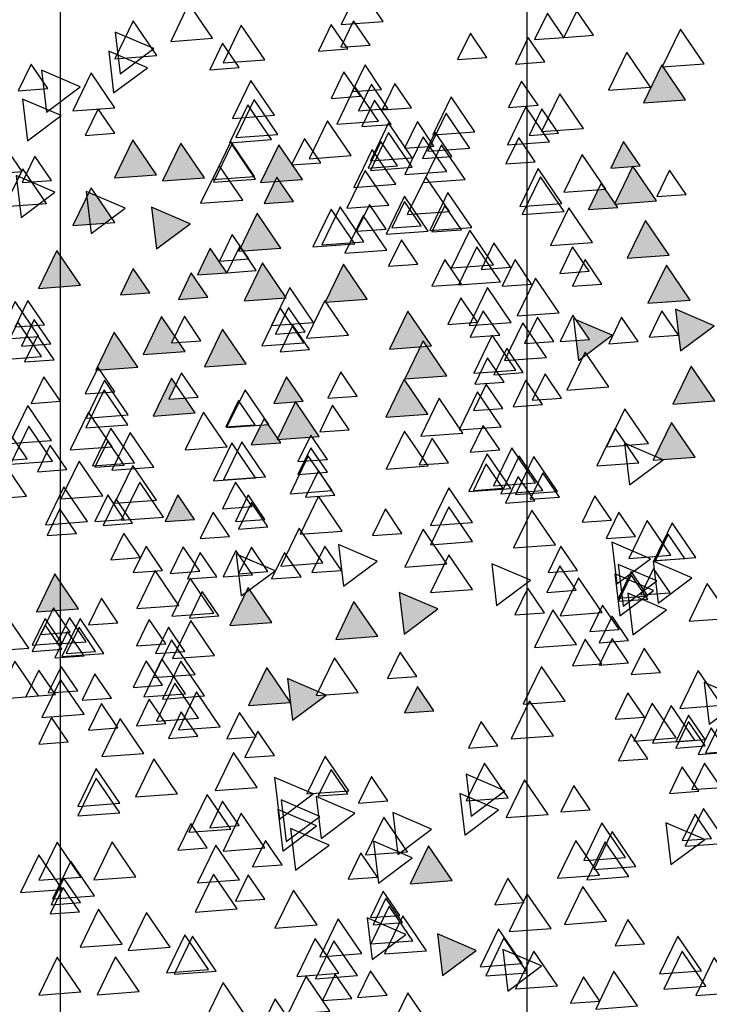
# Model space of a CAD drawing. Header units: millimetres. Extents: x 4617 to 4884, y 1258 to 1784.
# Tile 71 of 256: x 4726.874 to 4727.725, y 1265.122 to 1266.338. Entities that reach past the tile are written whole.
import ezdxf

# ---------------------------------------------------------------- set-up
doc = ezdxf.new("R2010")
doc.units = ezdxf.units.MM
doc.header["$LTSCALE"] = 0.4
for name, color, linetype in [('A VEGETACIÓN', 253, 'Continuous'), ('LÁMINA', 1, 'Continuous'), ('TXT', 3, 'Continuous'), ('TXT COTA', 3, 'Continuous')]:
    doc.layers.add(name, color=color, linetype=linetype)
doc.styles.add('SaAS simplex', font='simplex.shx', dxfattribs={"width": 0.8})
doc.dimstyles.new('COTAS 125', dxfattribs={"dimscale": 0.01, "dimtxt": 15, "dimasz": 8, "dimexe": 5, "dimexo": 20, "dimgap": 10, "dimtad": 0, "dimzin": 9, "dimdsep": 46, "dimtxsty": 'SaAS simplex', "dimblk": 'OBLIQUE', "dimcen": 0, "dimclrd": 8, "dimclre": 8, "dimclrt": 256, "dimadec": 1, "dimazin": 0, "dimtfac": 1, "dimtmove": 2, "dimatfit": 3, "dimldrblk": 'OBLIQUE', "dimfxl": 10, "dimlwd": -1, "dimlwe": -1, "dimarcsym": 0})

# ---------------------------------------------------------------- blocks, each defined once
blk = doc.blocks.new('_Oblique')
at = {"layer": 'TXT COTA', "color": 0, "lineweight": -2}
blk.add_line((-0.5, -0.5), (0.5, 0.5), dxfattribs=at)
blk = doc.blocks.new('ARB')
at = {"layer": 'LÁMINA'}
h = blk.add_hatch(color=254, dxfattribs=at)
h.paths.add_polyline_path([(3288.9164, 1398.6733), (3288.9133, 1398.6668), (3288.9457, 1398.619), (3288.974, 1398.6775)])
h.paths.add_polyline_path([(3288.9251, 1398.5926), (3288.9506, 1398.555), (3288.9704, 1398.596)])
h.paths.add_polyline_path([(3289.0814, 1398.658), (3289.1179, 1398.6043), (3289.1462, 1398.6627)])
h.paths.add_polyline_path([(3289.0175, 1398.5743), (3289.054, 1398.5206), (3289.0822, 1398.579)])
h.paths.add_polyline_path([(3288.9695, 1398.2943), (3289.006, 1398.2406), (3289.0261, 1398.2821), (3289.0252, 1398.2825), (3289.0268, 1398.2837), (3289.0343, 1398.299)])
h.paths.add_polyline_path([(3288.9247, 1398.2135), (3288.9612, 1398.1598), (3288.9895, 1398.2183)])
h.paths.add_polyline_path([(3288.9178, 1397.9953), (3288.9174, 1397.9944), (3288.9533, 1397.9415), (3288.9816, 1398)])
h.paths.add_polyline_path([(3288.9887, 1397.8739), (3289.0252, 1397.8202), (3289.0534, 1397.8787)])
h.paths.add_polyline_path([(3289.0421, 1397.6874), (3289.0737, 1397.6738), (3289.0693, 1397.6802), (3289.0993, 1397.6824), (3289.0941, 1397.7263)])
h.paths.add_polyline_path([(3288.9456, 1397.7112), (3288.972, 1397.6724), (3288.9899, 1397.6737), (3289.0103, 1397.7159)])
h.paths.add_polyline_path([(3288.9485, 1397.4959), (3288.985, 1397.4422), (3289.0121, 1397.4983), (3289.0107, 1397.5004)])
h.paths.add_polyline_path([(3288.921, 1397.5813), (3288.9365, 1397.5586), (3288.9379, 1397.5587), (3288.9373, 1397.5574), (3288.9575, 1397.5276), (3288.9858, 1397.5861)])
h.paths.add_polyline_path([(3289.2242, 1398.1156), (3289.2261, 1398.1148), (3289.2282, 1398.1149), (3289.2278, 1398.114), (3289.243, 1398.1075), (3289.2466, 1398.1102), (3289.2472, 1398.1057), (3289.2838, 1398.09), (3289.2761, 1398.1545)])
h.paths.add_polyline_path([(3289.1946, 1398.3774), (3289.2311, 1398.3237), (3289.2594, 1398.3822)])
h.paths.add_polyline_path([(3289.1257, 1398.2583), (3289.1854, 1398.2328), (3289.1777, 1398.2972)])
h.paths.add_polyline_path([(3289.033, 1398.4793), (3289.0628, 1398.4354), (3289.0644, 1398.4355), (3289.0637, 1398.4341), (3289.0695, 1398.4256), (3289.0977, 1398.4841)])
h.paths.add_polyline_path([(3288.6447, 1399.0621), (3288.6809, 1399.0089), (3288.6815, 1399.0089), (3288.7095, 1399.0669)])
h.paths.add_polyline_path([(3288.3059, 1398.802), (3288.3424, 1398.7483), (3288.3707, 1398.8068)])
h.paths.add_polyline_path([(3288.2314, 1398.7077), (3288.2679, 1398.654), (3288.2962, 1398.7125)])
h.paths.add_polyline_path([(3288.2609, 1398.7668), (3288.2974, 1398.7131), (3288.3257, 1398.7715)])
h.paths.add_polyline_path([(3288.2602, 1398.847), (3288.2967, 1398.7933), (3288.3249, 1398.8517)])
h.paths.add_polyline_path([(3288.2496, 1398.9396), (3288.2503, 1398.9384), (3288.2568, 1398.9389), (3288.254, 1398.9331), (3288.286, 1398.8859), (3288.3143, 1398.9444)])
h.paths.add_polyline_path([(3288.1337, 1398.4073), (3288.1934, 1398.3817), (3288.1857, 1398.4462)])
h.paths.add_polyline_path([(3288.1708, 1398.2997), (3288.2073, 1398.246), (3288.2356, 1398.3045)])
h.paths.add_polyline_path([(3288.1988, 1398.0378), (3288.2243, 1398.0002), (3288.2441, 1398.0411)])
h.paths.add_polyline_path([(3288.1928, 1397.8806), (3288.2524, 1397.8551), (3288.2448, 1397.9195)])
h.paths.add_polyline_path([(3288.2855, 1397.9228), (3288.322, 1397.8691), (3288.3502, 1397.9276)])
h.paths.add_polyline_path([(3288.1787, 1397.5208), (3288.2096, 1397.4754), (3288.2196, 1397.4762), (3288.2435, 1397.5256)])
h.paths.add_polyline_path([(3288.2196, 1397.4762), (3288.2152, 1397.4671), (3288.2096, 1397.4754), (3288.2026, 1397.4749), (3288.2391, 1397.4212), (3288.2673, 1397.4797)])
h.paths.add_polyline_path([(3288.2082, 1397.5799), (3288.2447, 1397.5262), (3288.273, 1397.5847)])
h.paths.add_polyline_path([(3288.3017, 1397.4027), (3288.3382, 1397.349), (3288.3659, 1397.4062), (3288.3651, 1397.4074)])
h.paths.add_polyline_path([(3287.974, 1396.8871), (3288.0105, 1396.8334), (3288.0387, 1396.8918)])
h = blk.add_hatch(color=254, dxfattribs=at)
h.paths.add_polyline_path([(3288.4123, 1397.5612), (3288.412, 1397.5607), (3288.4117, 1397.5611), (3288.4005, 1397.5603), (3288.4261, 1397.5227), (3288.4458, 1397.5636)])
h.paths.add_polyline_path([(3288.3901, 1397.6154), (3288.3886, 1397.6125), (3288.3868, 1397.6152), (3288.3755, 1397.6144), (3288.4117, 1397.5611), (3288.4123, 1397.5612), (3288.4395, 1397.6176), (3288.4386, 1397.619)])
h.paths.add_polyline_path([(3288.435, 1397.6243), (3288.4386, 1397.619), (3288.4403, 1397.6191), (3288.4395, 1397.6176), (3288.4541, 1397.5961), (3288.4655, 1397.597), (3288.4803, 1397.6276)])
h.paths.add_polyline_path([(3288.488, 1397.5026), (3288.5245, 1397.4489), (3288.5527, 1397.5073)])
h.paths.add_polyline_path([(3288.5474, 1397.3997), (3288.5729, 1397.3622), (3288.5927, 1397.4031)])
h.paths.add_polyline_path([(3288.518, 1397.3619), (3288.5435, 1397.3243), (3288.5633, 1397.3652)])
h.paths.add_polyline_path([(3288.4288, 1397.4007), (3288.4279, 1397.3989), (3288.4633, 1397.3469), (3288.4915, 1397.4054)])
h.paths.add_polyline_path([(3288.4346, 1397.324), (3288.4711, 1397.2703), (3288.4964, 1397.3226), (3288.4926, 1397.3282)])
h.paths.add_polyline_path([(3288.4153, 1397.2521), (3288.4365, 1397.2209), (3288.4442, 1397.2214), (3288.4606, 1397.2554)])
h.paths.add_polyline_path([(3288.4365, 1397.2209), (3288.4014, 1397.2183), (3288.4168, 1397.1956), (3288.4183, 1397.1957), (3288.4176, 1397.1943), (3288.4379, 1397.1646), (3288.4661, 1397.223), (3288.4442, 1397.2214), (3288.4408, 1397.2145)])
h.paths.add_polyline_path([(3288.5744, 1397.2864), (3288.6341, 1397.2609), (3288.6264, 1397.3253)])
h.paths.add_polyline_path([(3288.5527, 1397.2157), (3288.5892, 1397.162), (3288.6174, 1397.2204)])
h.paths.add_polyline_path([(3288.6265, 1397.2107), (3288.663, 1397.157), (3288.6912, 1397.2155)])
h.paths.add_polyline_path([(3288.6367, 1397.393), (3288.6623, 1397.3554), (3288.682, 1397.3963)])
h.paths.add_polyline_path([(3288.5822, 1397.4833), (3288.5917, 1397.4693), (3288.6033, 1397.4701), (3288.5983, 1397.4597), (3288.6187, 1397.4296), (3288.6469, 1397.4881)])
h.paths.add_polyline_path([(3288.5667, 1397.5783), (3288.5823, 1397.5553), (3288.6076, 1397.5572), (3288.5965, 1397.5344), (3288.6032, 1397.5246), (3288.6314, 1397.583)])
h.paths.add_polyline_path([(3288.5678, 1397.7424), (3288.5934, 1397.7048), (3288.6131, 1397.7458)])
h.paths.add_polyline_path([(3288.6553, 1397.5075), (3288.6918, 1397.4538), (3288.72, 1397.5123), (3288.7184, 1397.5121), (3288.7164, 1397.508), (3288.7138, 1397.5118)])
h.paths.add_polyline_path([(3288.7063, 1397.2857), (3288.6953, 1397.2775), (3288.7182, 1397.2438), (3288.7306, 1397.2385), (3288.7337, 1397.2448), (3288.7286, 1397.2874)])
h.paths.add_polyline_path([(3288.7438, 1397.3814), (3288.7803, 1397.3277), (3288.8086, 1397.3861)])
h.paths.add_polyline_path([(3288.7286, 1397.2874), (3288.7337, 1397.2448), (3288.7552, 1397.2893)])
h.paths.add_polyline_path([(3288.7873, 1397.8832), (3288.7853, 1397.879), (3288.7826, 1397.8829), (3288.7468, 1397.8803), (3288.7833, 1397.8266), (3288.8116, 1397.885)])
h.paths.add_polyline_path([(3288.4486, 1397.9013), (3288.4829, 1397.8509), (3288.4889, 1397.8554), (3288.5134, 1397.906)])
h.paths.add_polyline_path([(3288.4203, 1398.0248), (3288.4204, 1398.0239), (3288.4563, 1397.9711), (3288.4846, 1398.0295)])
h.paths.add_polyline_path([(3288.4198, 1398.0247), (3288.4203, 1398.0248), (3288.417, 1398.0524), (3288.365, 1398.0135), (3288.3657, 1398.0132), (3288.3805, 1398.0143), (3288.3775, 1398.0082), (3288.4247, 1397.988), (3288.4204, 1398.0239)])
h.paths.add_polyline_path([(3287.7961, 1397.6465), (3287.8326, 1397.5928), (3287.8579, 1397.6451), (3287.8461, 1397.6502)])
h.paths.add_polyline_path([(3287.7658, 1397.5598), (3287.8023, 1397.5061), (3287.8306, 1397.5645)])
h.paths.add_polyline_path([(3287.7666, 1397.4438), (3287.8263, 1397.4182), (3287.8186, 1397.4827)])
h.paths.add_polyline_path([(3287.804, 1397.4041), (3287.8405, 1397.3504), (3287.8688, 1397.4089)])
h.paths.add_polyline_path([(3287.8362, 1397.335), (3287.8727, 1397.2813), (3287.901, 1397.3397)])
h.paths.add_polyline_path([(3287.9241, 1397.4585), (3287.9793, 1397.4349), (3287.9589, 1397.4649), (3287.9798, 1397.4665), (3287.9761, 1397.4974), (3287.9692, 1397.4923), (3287.9655, 1397.4845), (3287.9632, 1397.4878)])
h.paths.add_polyline_path([(3287.9153, 1397.2612), (3287.9189, 1397.2559), (3287.9206, 1397.2561), (3287.9199, 1397.2545), (3287.9344, 1397.2331), (3287.9458, 1397.2339), (3287.9606, 1397.2646)])
h.paths.add_polyline_path([(3287.8559, 1397.2513), (3287.8921, 1397.1981), (3287.8926, 1397.1981), (3287.9199, 1397.2545), (3287.9189, 1397.2559)])
h.paths.add_polyline_path([(3287.8926, 1397.1981), (3287.8924, 1397.1976), (3287.8921, 1397.1981), (3287.8809, 1397.1973), (3287.9064, 1397.1597), (3287.9262, 1397.2006)])
h.paths.add_polyline_path([(3287.8109, 1397.0952), (3287.8455, 1397.0443), (3287.8468, 1397.0444), (3287.8462, 1397.0432), (3287.8474, 1397.0415), (3287.8756, 1397.1)])
h.paths.add_polyline_path([(3287.0826, 1397.9517), (3287.1191, 1397.898), (3287.1474, 1397.9564)])
h.paths.add_polyline_path([(3287.1466, 1398.0797), (3287.1831, 1398.026), (3287.2113, 1398.0844)])
h.paths.add_polyline_path([(3287.1417, 1398.2569), (3287.1782, 1398.2032), (3287.2064, 1398.2616)])
h.paths.add_polyline_path([(3287.3659, 1398.1825), (3287.4024, 1398.1288), (3287.4306, 1398.1873)])
h.paths.add_polyline_path([(3287.4232, 1398.1226), (3287.4488, 1398.085), (3287.4686, 1398.1259)])
h.paths.add_polyline_path([(3287.5135, 1398.0684), (3287.5732, 1398.0428), (3287.5655, 1398.1073)])
h.paths.add_polyline_path([(3287.5226, 1398.2654), (3287.522, 1398.2642), (3287.5578, 1398.2116), (3287.586, 1398.27)])
h.paths.add_polyline_path([(3287.4792, 1398.3049), (3287.5157, 1398.2512), (3287.522, 1398.2642), (3287.5213, 1398.2653), (3287.5226, 1398.2654), (3287.5424, 1398.3064), (3287.5403, 1398.3094)])
h.paths.add_polyline_path([(3287.5058, 1398.3602), (3287.5403, 1398.3094), (3287.5438, 1398.3096), (3287.5705, 1398.365)])
h.paths.add_polyline_path([(3287.4134, 1398.3786), (3287.439, 1398.341), (3287.4587, 1398.3819)])
h.paths.add_polyline_path([(3287.3589, 1398.8067), (3287.3954, 1398.753), (3287.4237, 1398.8115)])
h.paths.add_polyline_path([(3287.4763, 1398.7343), (3287.5128, 1398.6806), (3287.5299, 1398.716), (3287.5217, 1398.728), (3287.5297, 1398.7286), (3287.5235, 1398.7378)])
h.paths.add_polyline_path([(3287.477, 1398.6689), (3287.5135, 1398.6152), (3287.5418, 1398.6736)])
h.paths.add_polyline_path([(3287.309, 1398.5916), (3287.3394, 1398.5467), (3287.3442, 1398.5471), (3287.3421, 1398.5428), (3287.3455, 1398.5379), (3287.3737, 1398.5963)])
h.paths.add_polyline_path([(3287.2753, 1397.4383), (3287.3118, 1397.3847), (3287.3268, 1397.4158), (3287.3139, 1397.4349), (3287.3368, 1397.4365), (3287.34, 1397.4431)])
h.paths.add_polyline_path([(3287.2844, 1397.0411), (3287.3209, 1396.9874), (3287.3491, 1397.0459)])
h.paths.add_polyline_path([(3287.4861, 1397.0608), (3287.5226, 1397.0071), (3287.5509, 1397.0655)])
h.paths.add_polyline_path([(3287.5599, 1397.0755), (3287.5964, 1397.0219), (3287.6247, 1397.0803)])
h.paths.add_polyline_path([(3287.5058, 1397.1297), (3287.5423, 1397.076), (3287.5636, 1397.1202), (3287.5547, 1397.1333)])
at = {"layer": 'LÁMINA', "color": 254, "elevation": -10}
for points in [[(3288.2026, 1398.5264), (3288.2391, 1398.4727), (3288.2673, 1398.5311)], [(3288.407, 1398.536), (3288.4435, 1398.4823), (3288.4718, 1398.5407)], [(3288.4873, 1398.5108), (3288.5238, 1398.4571), (3288.552, 1398.5156)], [(3288.3593, 1398.501), (3288.3958, 1398.4473), (3288.4241, 1398.5058)], [(3287.8847, 1398.4931), (3287.9212, 1398.4394), (3287.9494, 1398.4979)], [(3287.9429, 1398.4857), (3287.9684, 1398.4481), (3287.9882, 1398.489)], [(3287.7302, 1398.4722), (3287.7667, 1398.4185), (3287.7949, 1398.477)], [(3288.0851, 1398.4703), (3288.0332, 1398.4314), (3288.0928, 1398.4059)], [(3288.2711, 1398.4765), (3288.2967, 1398.4389), (3288.3165, 1398.4798)], [(3288.3253, 1398.4814), (3288.3508, 1398.4438), (3288.3706, 1398.4847)], [(3288.6533, 1398.4709), (3288.6898, 1398.4172), (3288.7181, 1398.4757)], [(3288.7432, 1398.4715), (3288.7796, 1398.4178), (3288.8079, 1398.4762)], [(3287.7794, 1398.4624), (3287.8159, 1398.4087), (3287.8442, 1398.4672)], [(3288.0084, 1398.4621), (3288.0449, 1398.4085), (3288.0732, 1398.4669)], [(3287.7863, 1398.439), (3287.8228, 1398.3853), (3287.851, 1398.4437)], [(3288.0543, 1398.4419), (3288.0908, 1398.3882), (3288.119, 1398.4467)], [(3288.1857, 1398.4462), (3288.1337, 1398.4073), (3288.1934, 1398.3817)], [(3288.3165, 1398.4462), (3288.353, 1398.3925), (3288.3812, 1398.451)], [(3288.3453, 1398.4427), (3288.3818, 1398.389), (3288.41, 1398.4475)], [(3288.5344, 1398.4392), (3288.5709, 1398.3855), (3288.5991, 1398.444)], [(3288.5463, 1398.437), (3288.5828, 1398.3833), (3288.6111, 1398.4418)], [(3288.0626, 1398.4277), (3288.0991, 1398.374), (3288.1273, 1398.4325)], [(3288.2102, 1398.408), (3288.2467, 1398.3543), (3288.2749, 1398.4128)], [(3288.294, 1398.4216), (3288.242, 1398.3827), (3288.3017, 1398.3571)], [(3288.3101, 1398.4124), (3288.3466, 1398.3587), (3288.3749, 1398.4172)], [(3287.874, 1398.3971), (3287.8996, 1398.3595), (3287.9193, 1398.4004)], [(3288.2314, 1398.3927), (3288.2679, 1398.339), (3288.2962, 1398.3975)], [(3288.6054, 1398.4026), (3288.6419, 1398.3489), (3288.6701, 1398.4073)], [(3288.6792, 1398.3976), (3288.7157, 1398.3439), (3288.7439, 1398.4024)], [(3287.9327, 1398.3625), (3287.9692, 1398.3088), (3287.9974, 1398.3673)], [(3288.0183, 1398.3736), (3288.0548, 1398.3199), (3288.083, 1398.3783)], [(3288.2472, 1398.3645), (3288.2728, 1398.3269), (3288.2926, 1398.3678)], [(3288.379, 1398.3681), (3288.4155, 1398.3144), (3288.4438, 1398.3729)], [(3288.2515, 1398.3534), (3288.277, 1398.3158), (3288.2968, 1398.3568)], [(3288.502, 1398.3435), (3288.5385, 1398.2898), (3288.5668, 1398.3482)], [(3288.745, 1398.3478), (3288.7705, 1398.3103), (3288.7903, 1398.3512)], [(3288.0595, 1398.3337), (3288.0851, 1398.2961), (3288.1049, 1398.3371)], [(3288.7435, 1398.3337), (3288.7691, 1398.2961), (3288.7888, 1398.3371)], [(3288.4596, 1398.3282), (3288.4851, 1398.2906), (3288.5049, 1398.3315)], [(3288.7222, 1398.3233), (3288.7587, 1398.2696), (3288.787, 1398.328)], [(3288.7714, 1398.3134), (3288.8079, 1398.2597), (3288.8362, 1398.3182)], [(3288.1708, 1398.2997), (3288.2073, 1398.246), (3288.2356, 1398.3045)], [(3288.2841, 1398.3035), (3288.2321, 1398.2646), (3288.2918, 1398.239)], [(3288.4986, 1398.2985), (3288.5351, 1398.2448), (3288.5633, 1398.3033)], [(3287.8982, 1398.2936), (3287.9347, 1398.2399), (3287.963, 1398.2984)], [(3287.9437, 1398.2913), (3287.9802, 1398.2376), (3288.0085, 1398.2961)], [(3288.2859, 1398.2944), (3288.3114, 1398.2568), (3288.3312, 1398.2977)], [(3288.6583, 1398.2937), (3288.6948, 1398.24), (3288.723, 1398.2985)], [(3288.7432, 1398.2943), (3288.7796, 1398.2406), (3288.8079, 1398.299)], [(3287.8334, 1398.2751), (3287.7814, 1398.2362), (3287.8411, 1398.2107)], [(3287.8876, 1398.2778), (3287.9241, 1398.2241), (3287.9523, 1398.2826)], [(3288.4121, 1398.2838), (3288.3601, 1398.2449), (3288.4198, 1398.2193)], [(3288.4329, 1398.2753), (3288.4585, 1398.2377), (3288.4783, 1398.2786)], [(3287.9032, 1398.2641), (3287.9397, 1398.2104), (3287.9679, 1398.2688)], [(3288.2546, 1398.2592), (3288.2026, 1398.2203), (3288.2623, 1398.1947)], [(3288.2397, 1398.2554), (3288.2762, 1398.2017), (3288.3045, 1398.2602)], [(3287.7469, 1398.2421), (3287.7834, 1398.1884), (3287.8117, 1398.2468)], [(3288.4317, 1398.2542), (3288.3798, 1398.2153), (3288.4394, 1398.1898)], [(3288.4592, 1398.2493), (3288.4957, 1398.1956), (3288.5239, 1398.2541)], [(3288.5481, 1398.2494), (3288.5737, 1398.2118), (3288.5935, 1398.2527)], [(3287.7707, 1398.2346), (3287.7962, 1398.197), (3287.816, 1398.238)], [(3288.1513, 1398.2296), (3288.0993, 1398.1907), (3288.159, 1398.1652)], [(3288.3727, 1398.2346), (3288.3207, 1398.1957), (3288.3804, 1398.1701)], [(3288.4268, 1398.2395), (3288.3748, 1398.2006), (3288.4345, 1398.175)], [(3288.4989, 1398.2149), (3288.5245, 1398.1774), (3288.5443, 1398.2183)], [(3288.5119, 1398.2204), (3288.5484, 1398.1667), (3288.5766, 1398.2252)], [(3288.0225, 1398.1978), (3288.059, 1398.1441), (3288.0872, 1398.2025)], [(3288.1414, 1398.2001), (3288.0894, 1398.1612), (3288.1491, 1398.1356)], [(3288.4367, 1398.205), (3288.3847, 1398.1661), (3288.4444, 1398.1406)], [(3288.6829, 1398.1953), (3288.7194, 1398.1416), (3288.7476, 1398.2)], [(3287.9577, 1398.1903), (3287.9832, 1398.1528), (3288.003, 1398.1937)], [(3288.6829, 1398.1805), (3288.7194, 1398.1268), (3288.7476, 1398.1853)], [(3288.0845, 1398.172), (3288.121, 1398.1183), (3288.1492, 1398.1767)], [(3288.2696, 1398.1768), (3288.2952, 1398.1392), (3288.3149, 1398.1801)], [(3288.3298, 1398.1614), (3288.3663, 1398.1077), (3288.3946, 1398.1661)], [(3288.3316, 1398.1657), (3288.3572, 1398.1281), (3288.377, 1398.1691)], [(3288.5943, 1398.1658), (3288.6308, 1398.1121), (3288.659, 1398.1705)], [(3287.7559, 1398.1559), (3287.7815, 1398.1183), (3287.8012, 1398.1592)], [(3287.7903, 1398.1617), (3287.8159, 1398.1242), (3287.8356, 1398.1651)], [(3287.7903, 1398.1617), (3287.8159, 1398.1242), (3287.8356, 1398.1651)], [(3288.4713, 1398.1559), (3288.5078, 1398.1022), (3288.536, 1398.1607)], [(3287.7461, 1398.1017), (3287.7716, 1398.0642), (3287.7914, 1398.1051)], [(3287.8691, 1398.1116), (3287.8946, 1398.074), (3287.9144, 1398.1149)], [(3288.4448, 1398.1067), (3288.4704, 1398.0691), (3288.4901, 1398.11)], [(3288.6462, 1398.1035), (3288.6827, 1398.0498), (3288.7109, 1398.1083)], [(3287.7154, 1398.0982), (3287.7519, 1398.0445), (3287.7802, 1398.1029)], [(3287.7805, 1398.0919), (3287.8061, 1398.0543), (3287.8258, 1398.0952)], [(3288.1004, 1398.0919), (3288.1259, 1398.0543), (3288.1457, 1398.0952)], [(3287.7805, 1398.082), (3287.8061, 1398.0445), (3287.8258, 1398.0854)], [(3287.7968, 1398.0831), (3287.8333, 1398.0295), (3287.8616, 1398.0879)], [(3287.8256, 1398.0797), (3287.8621, 1398.026), (3287.8904, 1398.0844)], [(3288.0147, 1398.0762), (3288.0512, 1398.0225), (3288.0795, 1398.0809)], [(3288.4729, 1398.0778), (3288.4984, 1398.0402), (3288.5182, 1398.0811)], [(3288.5629, 1398.0771), (3288.5884, 1398.0395), (3288.6082, 1398.0805)], [(3288.7627, 1398.0857), (3288.7882, 1398.0481), (3288.808, 1398.089)], [(3288.5281, 1398.0623), (3288.5646, 1398.0086), (3288.5928, 1398.067)], [(3288.6121, 1398.0574), (3288.6377, 1398.0199), (3288.6574, 1398.0608)], [(3288.6859, 1398.0642), (3288.7115, 1398.0266), (3288.7312, 1398.0675)], [(3287.7743, 1398.0585), (3287.7223, 1398.0196), (3287.782, 1397.9941)], [(3287.874, 1398.0476), (3287.8996, 1398.01), (3287.9193, 1398.0509)], [(3288.417, 1398.0524), (3288.365, 1398.0135), (3288.4247, 1397.988)], [(3288.5618, 1398.0489), (3288.5983, 1397.9952), (3288.6265, 1398.0537)], [(3288.7382, 1398.0432), (3288.7747, 1397.9895), (3288.803, 1398.048)], [(3287.7548, 1398.0292), (3287.7913, 1397.9756), (3287.8195, 1398.034)], [(3288.1988, 1398.0378), (3288.2243, 1398.0002), (3288.2441, 1398.0411)], [(3288.4198, 1398.0247), (3288.4563, 1397.9711), (3288.4846, 1398.0295)], [(3287.9967, 1398.0229), (3288.0331, 1397.9692), (3288.0614, 1398.0277)], [(3288.3158, 1398.0096), (3288.3523, 1397.9559), (3288.3805, 1398.0143)], [(3288.5527, 1398.0149), (3288.5892, 1397.9612), (3288.6174, 1398.0197)], [(3288.5815, 1398.0114), (3288.618, 1397.9577), (3288.6462, 1398.0162)], [(3288.6958, 1398.0181), (3288.7213, 1397.9805), (3288.7411, 1398.0214)], [(3288.7824, 1398.0128), (3288.8079, 1397.9752), (3288.8277, 1398.0161)], [(3288.7824, 1398.0128), (3288.8079, 1397.9752), (3288.8277, 1398.0161)], [(3288.8086, 1398.0149), (3288.845, 1397.9612), (3288.8733, 1398.0197)], [(3288.617, 1397.9984), (3288.6426, 1397.9608), (3288.6624, 1398.0017)], [(3288.7479, 1398.0069), (3288.7735, 1397.9693), (3288.7933, 1398.0102)], [(3288.2253, 1397.9848), (3288.2509, 1397.9472), (3288.2706, 1397.9881)], [(3288.5667, 1397.9819), (3288.6032, 1397.9282), (3288.6314, 1397.9866)], [(3287.8494, 1397.9787), (3287.8749, 1397.9411), (3287.8947, 1397.982)], [(3287.9399, 1397.9651), (3287.9655, 1397.9275), (3287.9852, 1397.9684)], [(3287.8986, 1397.9639), (3287.9242, 1397.9263), (3287.9439, 1397.9673)], [(3288.5372, 1397.9523), (3288.5737, 1397.8987), (3288.6019, 1397.9571)], [(3288.7075, 1397.9492), (3288.744, 1397.8955), (3288.7722, 1397.9539)], [(3288.7381, 1397.9528), (3288.7636, 1397.9152), (3288.7834, 1397.9561)], [(3287.9789, 1397.9355), (3288.0154, 1397.8818), (3288.0437, 1397.9402)], [(3288.5826, 1397.9461), (3288.6081, 1397.9085), (3288.6279, 1397.9494)], [(3288.7203, 1397.9461), (3288.7459, 1397.9085), (3288.7657, 1397.9494)], [(3288.7725, 1397.9429), (3288.7981, 1397.9053), (3288.8179, 1397.9462)], [(3288.8233, 1397.9411), (3288.8598, 1397.8874), (3288.8881, 1397.9458)], [(3287.8986, 1397.9295), (3287.9242, 1397.8919), (3287.9439, 1397.9328)], [(3288.2855, 1397.9228), (3288.322, 1397.8691), (3288.3502, 1397.9276)], [(3288.6121, 1397.9344), (3288.6377, 1397.8968), (3288.6574, 1397.9377)], [(3288.7351, 1397.9313), (3288.7607, 1397.8937), (3288.7804, 1397.9347)], [(3288.7725, 1397.9331), (3288.7981, 1397.8955), (3288.8179, 1397.9364)], [(3287.8924, 1397.9207), (3287.8404, 1397.8818), (3287.9001, 1397.8563)], [(3287.9133, 1397.9122), (3287.9388, 1397.8746), (3287.9586, 1397.9156)], [(3288.2448, 1397.9195), (3288.1928, 1397.8806), (3288.2524, 1397.8551)], [(3288.7597, 1397.9166), (3288.7853, 1397.879), (3288.805, 1397.9199)], [(3287.7408, 1397.8949), (3287.7773, 1397.8412), (3287.8055, 1397.8997)], [(3288.4486, 1397.9013), (3288.4851, 1397.8476), (3288.5134, 1397.906)], [(3288.5304, 1397.8913), (3288.5559, 1397.8537), (3288.5757, 1397.8946)], [(3288.6859, 1397.9018), (3288.7115, 1397.8642), (3288.7312, 1397.9051)], [(3287.9121, 1397.8912), (3287.8601, 1397.8523), (3287.9198, 1397.8267)], [(3287.9395, 1397.8863), (3287.976, 1397.8326), (3288.0043, 1397.891)], [(3288.0285, 1397.8864), (3288.054, 1397.8488), (3288.0738, 1397.8897)], [(3288.5379, 1397.8869), (3288.5744, 1397.8332), (3288.6027, 1397.8917)], [(3288.5921, 1397.8752), (3288.6286, 1397.8215), (3288.6568, 1397.88)], [(3288.7468, 1397.8803), (3288.7833, 1397.8266), (3288.8116, 1397.885)], [(3287.853, 1397.8715), (3287.8011, 1397.8326), (3287.8607, 1397.807)], [(3287.9072, 1397.8764), (3287.8552, 1397.8375), (3287.9149, 1397.812)], [(3287.8691, 1397.8655), (3287.8946, 1397.8279), (3287.9144, 1397.8688)], [(3287.8691, 1397.8606), (3287.8946, 1397.823), (3287.9144, 1397.8639)], [(3288.1021, 1397.8752), (3288.0501, 1397.8363), (3288.1097, 1397.8108)], [(3287.8346, 1397.8556), (3287.8602, 1397.818), (3287.88, 1397.859)], [(3287.9793, 1397.8519), (3288.0048, 1397.8143), (3288.0246, 1397.8552)], [(3288.1394, 1397.8506), (3288.1758, 1397.7969), (3288.2041, 1397.8554)], [(3288.4957, 1397.8605), (3288.4437, 1397.8216), (3288.5034, 1397.796)], [(3287.917, 1397.842), (3287.865, 1397.8031), (3287.9247, 1397.7775)], [(3288.3382, 1397.8457), (3288.2863, 1397.8068), (3288.3459, 1397.7812)], [(3288.4037, 1397.8311), (3288.4293, 1397.7935), (3288.4491, 1397.8344)], [(3288.5334, 1397.831), (3288.5589, 1397.7934), (3288.5787, 1397.8344)], [(3287.9773, 1397.8212), (3288.0029, 1397.7836), (3288.0227, 1397.8245)], [(3288.3415, 1397.8212), (3288.367, 1397.7836), (3288.3868, 1397.8245)], [(3288.4546, 1397.823), (3288.4802, 1397.7854), (3288.5, 1397.8264)], [(3288.4785, 1397.828), (3288.504, 1397.7904), (3288.5238, 1397.8313)], [(3288.5599, 1397.8224), (3288.5855, 1397.7848), (3288.6053, 1397.8257)], [(3288.617, 1397.8212), (3288.6426, 1397.7836), (3288.6624, 1397.8245)], [(3287.7949, 1397.8014), (3287.8314, 1397.7477), (3287.8597, 1397.8062)], [(3287.812, 1397.8027), (3287.8375, 1397.7651), (3287.8573, 1397.806)], [(3287.8335, 1397.7979), (3287.87, 1397.7442), (3287.8983, 1397.8027)], [(3288.1787, 1397.8112), (3288.2152, 1397.7575), (3288.2435, 1397.816)], [(3288.3699, 1397.8096), (3288.4064, 1397.7559), (3288.4346, 1397.8144)], [(3288.6515, 1397.8015), (3288.677, 1397.7639), (3288.6968, 1397.8048)], [(3288.0114, 1397.7817), (3288.0479, 1397.728), (3288.0762, 1397.7865)], [(3287.888, 1397.7689), (3287.9136, 1397.7313), (3287.9333, 1397.7722)], [(3288.1394, 1397.7768), (3288.1758, 1397.7231), (3288.2041, 1397.7815)], [(3288.5137, 1397.7689), (3288.5392, 1397.7313), (3288.559, 1397.7722)], [(3288.248, 1397.764), (3288.2735, 1397.7264), (3288.2933, 1397.7673)], [(3288.3403, 1397.7604), (3288.3768, 1397.7067), (3288.4051, 1397.7651)], [(3288.4546, 1397.7541), (3288.4802, 1397.7165), (3288.5, 1397.7575)], [(3288.7499, 1397.764), (3288.7754, 1397.7264), (3288.7952, 1397.7673)], [(3287.9252, 1397.7436), (3287.9507, 1397.706), (3287.9705, 1397.7469)], [(3288.1394, 1397.7473), (3288.1758, 1397.6936), (3288.2041, 1397.752)], [(3288.4596, 1397.7424), (3288.4851, 1397.7048), (3288.5049, 1397.7458)], [(3288.5678, 1397.7424), (3288.5934, 1397.7048), (3288.6131, 1397.7458)], [(3288.6159, 1397.7388), (3288.6524, 1397.6851), (3288.6807, 1397.7436)], [(3288.6633, 1397.7485), (3288.6888, 1397.7109), (3288.7086, 1397.7519)], [(3288.6761, 1397.7424), (3288.7016, 1397.7048), (3288.7214, 1397.7458)], [(3288.7328, 1397.7459), (3288.7693, 1397.6922), (3288.7976, 1397.7507)], [(3288.4792, 1397.7227), (3288.5048, 1397.6851), (3288.5246, 1397.7261)], [(3288.0052, 1397.708), (3288.0307, 1397.6705), (3288.0505, 1397.7114)], [(3288.0433, 1397.7141), (3288.0688, 1397.6765), (3288.0886, 1397.7174)], [(3288.6265, 1397.7128), (3288.663, 1397.6591), (3288.6912, 1397.7176)], [(3288.7094, 1397.7062), (3288.7459, 1397.6525), (3288.7741, 1397.711)], [(3288.0084, 1397.6992), (3288.0449, 1397.6455), (3288.0732, 1397.704)], [(3288.0311, 1397.698), (3288.0676, 1397.6443), (3288.0958, 1397.7028)], [(3288.0803, 1397.695), (3288.1168, 1397.6413), (3288.145, 1397.6997)], [(3288.0925, 1397.6944), (3288.118, 1397.6568), (3288.1378, 1397.6977)], [(3288.3513, 1397.7049), (3288.3768, 1397.6673), (3288.3966, 1397.7082)], [(3288.3559, 1397.698), (3288.3924, 1397.6443), (3288.4206, 1397.7028)], [(3288.8267, 1397.7067), (3288.8522, 1397.6691), (3288.872, 1397.71)], [(3287.8973, 1397.6894), (3287.8453, 1397.6505), (3287.905, 1397.6249)], [(3288.0421, 1397.6859), (3288.0786, 1397.6322), (3288.1069, 1397.6906)], [(3288.4584, 1397.6767), (3288.4949, 1397.623), (3288.5232, 1397.6815)], [(3288.474, 1397.6783), (3288.5105, 1397.6246), (3288.5387, 1397.6831)], [(3288.2075, 1397.6601), (3288.244, 1397.6064), (3288.2723, 1397.6648)], [(3288.3631, 1397.6698), (3288.3886, 1397.6322), (3288.4084, 1397.6731)], [(3288.6307, 1397.6619), (3288.6672, 1397.6083), (3288.6954, 1397.6667)], [(3288.7646, 1397.6655), (3288.7902, 1397.6279), (3288.81, 1397.6689)], [(3287.7961, 1397.6465), (3287.8326, 1397.5928), (3287.8609, 1397.6513)], [(3287.8827, 1397.6552), (3287.9192, 1397.6015), (3287.9475, 1397.6599)], [(3288.1761, 1397.655), (3288.2017, 1397.6174), (3288.2214, 1397.6583)], [(3288.3631, 1397.6501), (3288.3886, 1397.6125), (3288.4084, 1397.6534)], [(3288.6602, 1397.6552), (3288.6967, 1397.6015), (3288.725, 1397.6599)], [(3288.6761, 1397.6587), (3288.7016, 1397.6212), (3288.7214, 1397.6621)], [(3288.7869, 1397.6524), (3288.8234, 1397.5987), (3288.8517, 1397.6572)], [(3288.8256, 1397.6489), (3288.8621, 1397.5952), (3288.8903, 1397.6537)], [(3288.0974, 1397.6353), (3288.1229, 1397.5977), (3288.1427, 1397.6387)], [(3288.5175, 1397.6306), (3288.554, 1397.5769), (3288.5823, 1397.6353)], [(3288.6947, 1397.6306), (3288.7311, 1397.5769), (3288.7594, 1397.6353)], [(3287.868, 1397.6256), (3287.9045, 1397.5719), (3287.9327, 1397.6304)], [(3288.3755, 1397.6144), (3288.412, 1397.5607), (3288.4403, 1397.6191)], [(3288.435, 1397.6243), (3288.4605, 1397.5867), (3288.4803, 1397.6276)], [(3288.7881, 1397.6207), (3288.8246, 1397.567), (3288.8529, 1397.6255)], [(3288.0951, 1397.5996), (3288.1316, 1397.5459), (3288.1598, 1397.6043)], [(3288.1541, 1397.6094), (3288.1906, 1397.5557), (3288.2189, 1397.6142)], [(3288.3295, 1397.6041), (3288.355, 1397.5665), (3288.3748, 1397.6075)], [(3288.4535, 1397.5961), (3288.49, 1397.5424), (3288.5183, 1397.6009)], [(3288.4743, 1397.5966), (3288.4999, 1397.559), (3288.5196, 1397.5999)], [(3288.6708, 1397.5965), (3288.7073, 1397.5428), (3288.7355, 1397.6013)], [(3288.0925, 1397.5713), (3288.118, 1397.5338), (3288.1378, 1397.5747)], [(3288.2082, 1397.5799), (3288.2447, 1397.5262), (3288.273, 1397.5847)], [(3288.5667, 1397.5783), (3288.6032, 1397.5246), (3288.6314, 1397.583)], [(3288.67, 1397.5813), (3288.7065, 1397.5276), (3288.7348, 1397.5861)], [(3287.7658, 1397.5598), (3287.8023, 1397.5061), (3287.8306, 1397.5645)], [(3288.0019, 1397.5554), (3288.0275, 1397.5178), (3288.0473, 1397.5587)], [(3288.0315, 1397.5652), (3288.057, 1397.5276), (3288.0768, 1397.5686)], [(3288.4005, 1397.5603), (3288.4261, 1397.5227), (3288.4458, 1397.5636)], [(3288.7745, 1397.5603), (3288.8, 1397.5227), (3288.8198, 1397.5636)], [(3288.3169, 1397.5523), (3288.3424, 1397.5147), (3288.3622, 1397.5556)], [(3288.5622, 1397.5539), (3288.5878, 1397.5163), (3288.6076, 1397.5572)], [(3288.6908, 1397.5455), (3288.7164, 1397.508), (3288.7362, 1397.5489)], [(3287.929, 1397.5382), (3287.9655, 1397.4845), (3287.9937, 1397.543)], [(3288.0905, 1397.5308), (3288.1161, 1397.4932), (3288.1358, 1397.5341)], [(3288.061, 1397.516), (3288.0865, 1397.4784), (3288.1063, 1397.5193)], [(3288.0724, 1397.5122), (3288.1089, 1397.4585), (3288.1372, 1397.5169)], [(3288.1787, 1397.5208), (3288.2152, 1397.4671), (3288.2435, 1397.5256)], [(3288.0254, 1397.4927), (3288.0619, 1397.439), (3288.0902, 1397.4975)], [(3288.488, 1397.5026), (3288.5245, 1397.4489), (3288.5527, 1397.5073)], [(3288.6553, 1397.5075), (3288.6918, 1397.4538), (3288.72, 1397.5123)], [(3288.7843, 1397.4963), (3288.8099, 1397.4587), (3288.8297, 1397.4996)], [(3287.8186, 1397.4827), (3287.7666, 1397.4438), (3287.8263, 1397.4182)], [(3287.9761, 1397.4974), (3287.9241, 1397.4585), (3287.9838, 1397.433)], [(3288.3907, 1397.4806), (3288.4163, 1397.443), (3288.436, 1397.4839)], [(3288.3907, 1397.4806), (3288.4163, 1397.443), (3288.436, 1397.4839)], [(3288.5822, 1397.4833), (3288.6187, 1397.4296), (3288.6469, 1397.4881)], [(3288.8036, 1397.4913), (3288.8401, 1397.4376), (3288.8684, 1397.4961)], [(3287.8841, 1397.4681), (3287.9096, 1397.4305), (3287.9294, 1397.4714)], [(3287.9589, 1397.4649), (3287.9844, 1397.4273), (3288.0042, 1397.4683)], [(3288.0137, 1397.468), (3288.0393, 1397.4304), (3288.0591, 1397.4713)], [(3288.2026, 1397.4749), (3288.2391, 1397.4212), (3288.2673, 1397.4797)], [(3288.3994, 1397.47), (3288.4359, 1397.4163), (3288.4641, 1397.4747)], [(3288.558, 1397.4668), (3288.5835, 1397.4292), (3288.6033, 1397.4701)], [(3288.7893, 1397.4717), (3288.8148, 1397.4341), (3288.8346, 1397.475)], [(3287.8218, 1397.4581), (3287.8474, 1397.4205), (3287.8671, 1397.4615)], [(3288.0974, 1397.4581), (3288.1229, 1397.4205), (3288.1427, 1397.4615)], [(3288.3305, 1397.4583), (3288.367, 1397.4046), (3288.3953, 1397.463)], [(3288.3975, 1397.4532), (3288.4231, 1397.4156), (3288.4429, 1397.4565)], [(3288.8078, 1397.4601), (3288.8443, 1397.4064), (3288.8726, 1397.4649)], [(3288.0796, 1397.4386), (3288.1161, 1397.3849), (3288.1443, 1397.4434)], [(3288.1318, 1397.4384), (3288.1574, 1397.4009), (3288.1772, 1397.4418)], [(3288.3846, 1397.4386), (3288.4211, 1397.3849), (3288.4494, 1397.4434)], [(3288.7991, 1397.4422), (3288.8246, 1397.4046), (3288.8444, 1397.4455)], [(3288.0058, 1397.4238), (3288.0423, 1397.3701), (3288.0705, 1397.4286)], [(3287.804, 1397.4041), (3287.8405, 1397.3504), (3287.8688, 1397.4089)], [(3288.3017, 1397.4027), (3288.3382, 1397.349), (3288.3665, 1397.4075)], [(3288.4268, 1397.4006), (3288.4633, 1397.3469), (3288.4915, 1397.4054)], [(3288.5474, 1397.3997), (3288.5729, 1397.3622), (3288.5927, 1397.4031)], [(3288.6367, 1397.393), (3288.6623, 1397.3554), (3288.682, 1397.3963)], [(3287.9399, 1397.3794), (3287.9655, 1397.3418), (3287.9852, 1397.3827)], [(3288.0482, 1397.3794), (3288.0737, 1397.3418), (3288.0935, 1397.3827)], [(3288.0963, 1397.3758), (3288.1328, 1397.3221), (3288.161, 1397.3806)], [(3288.1564, 1397.3794), (3288.182, 1397.3418), (3288.2018, 1397.3827)], [(3288.7438, 1397.3814), (3288.7803, 1397.3277), (3288.8086, 1397.3861)], [(3287.9596, 1397.3597), (3287.9851, 1397.3221), (3288.0049, 1397.363)], [(3288.4726, 1397.3586), (3288.4982, 1397.321), (3288.518, 1397.3619)], [(3288.518, 1397.3619), (3288.5435, 1397.3243), (3288.5633, 1397.3652)], [(3288.0807, 1397.3536), (3288.1062, 1397.316), (3288.126, 1397.3569)], [(3288.1069, 1397.3497), (3288.1433, 1397.2961), (3288.1716, 1397.3545)], [(3288.2234, 1397.3487), (3288.2489, 1397.3111), (3288.2687, 1397.352)], [(3287.8362, 1397.335), (3287.8727, 1397.2813), (3287.901, 1397.3397)], [(3288.2715, 1397.3272), (3288.308, 1397.2735), (3288.3362, 1397.332)], [(3288.4842, 1397.3407), (3288.5097, 1397.3031), (3288.5295, 1397.344)], [(3287.9543, 1397.3153), (3287.9908, 1397.2616), (3288.0191, 1397.3201)], [(3288.3067, 1397.3141), (3288.3432, 1397.2604), (3288.3714, 1397.3189)], [(3288.3207, 1397.3174), (3288.3572, 1397.2637), (3288.3854, 1397.3222)], [(3288.4346, 1397.324), (3288.4711, 1397.2703), (3288.4993, 1397.3287)], [(3288.6264, 1397.3253), (3288.5744, 1397.2864), (3288.6341, 1397.2609)], [(3288.2075, 1397.2977), (3288.244, 1397.244), (3288.2722, 1397.3025)], [(3288.727, 1397.3012), (3288.675, 1397.2623), (3288.7347, 1397.2367)], [(3288.1406, 1397.2921), (3288.1771, 1397.2384), (3288.2053, 1397.2969)], [(3288.1564, 1397.2957), (3288.182, 1397.2581), (3288.2018, 1397.299)], [(3288.2185, 1397.2896), (3288.244, 1397.252), (3288.2638, 1397.2929)], [(3288.2726, 1397.2945), (3288.2981, 1397.2569), (3288.3179, 1397.2978)], [(3288.6905, 1397.2846), (3288.727, 1397.2309), (3288.7552, 1397.2893)], [(3287.9979, 1397.2675), (3288.0344, 1397.2138), (3288.0626, 1397.2723)], [(3288.175, 1397.2675), (3288.2115, 1397.2138), (3288.2398, 1397.2723)], [(3288.8352, 1397.2766), (3288.7832, 1397.2377), (3288.8429, 1397.2121)], [(3287.8559, 1397.2513), (3287.8924, 1397.1976), (3287.9206, 1397.2561)], [(3287.9153, 1397.2612), (3287.9409, 1397.2237), (3287.9606, 1397.2646)], [(3288.0016, 1397.255), (3288.0381, 1397.2013), (3288.0663, 1397.2598)], [(3288.2685, 1397.2577), (3288.305, 1397.204), (3288.3332, 1397.2624)], [(3288.4153, 1397.2521), (3288.4408, 1397.2145), (3288.4606, 1397.2554)], [(3288.4936, 1397.2501), (3288.5301, 1397.1964), (3288.5584, 1397.2549)], [(3288.796, 1397.2552), (3288.8325, 1397.2015), (3288.8608, 1397.2599)], [(3287.8098, 1397.2411), (3287.8354, 1397.2035), (3287.8552, 1397.2444)], [(3287.9339, 1397.2331), (3287.9704, 1397.1794), (3287.9986, 1397.2378)], [(3288.2574, 1397.2255), (3288.2939, 1397.1718), (3288.3222, 1397.2303)], [(3288.1504, 1397.2183), (3288.1869, 1397.1646), (3288.2152, 1397.223)], [(3288.1787, 1397.2058), (3288.2152, 1397.1521), (3288.2435, 1397.2106)], [(3288.4014, 1397.2183), (3288.4379, 1397.1646), (3288.4661, 1397.223)], [(3288.4739, 1397.2175), (3288.5104, 1397.1638), (3288.5387, 1397.2223)], [(3288.4752, 1397.2134), (3288.5117, 1397.1597), (3288.5399, 1397.2181)], [(3288.5527, 1397.2157), (3288.5892, 1397.162), (3288.6174, 1397.2204)], [(3288.6265, 1397.2107), (3288.663, 1397.157), (3288.6912, 1397.2155)], [(3288.7885, 1397.2195), (3288.814, 1397.1819), (3288.8338, 1397.2228)], [(3288.8335, 1397.2059), (3288.8591, 1397.1683), (3288.8789, 1397.2092)], [(3287.8809, 1397.1973), (3287.9064, 1397.1597), (3287.9262, 1397.2006)], [(3288.0426, 1397.1908), (3288.0681, 1397.1532), (3288.0879, 1397.1942)], [(3288.2321, 1397.1993), (3288.2686, 1397.1456), (3288.2968, 1397.204)], [(3288.2548, 1397.1973), (3288.2804, 1397.1597), (3288.3002, 1397.2006)], [(3288.3729, 1397.1923), (3288.3985, 1397.1547), (3288.4183, 1397.1957)], [(3288.1712, 1397.1825), (3288.1967, 1397.1449), (3288.2165, 1397.1858)], [(3288.2321, 1397.1845), (3288.2686, 1397.1308), (3288.2968, 1397.1893)], [(3288.3263, 1397.1812), (3288.3628, 1397.1275), (3288.3911, 1397.186)], [(3288.0205, 1397.1599), (3288.057, 1397.1062), (3288.0853, 1397.1646)], [(3288.1435, 1397.1697), (3288.18, 1397.116), (3288.2083, 1397.1745)], [(3288.1988, 1397.1665), (3288.2243, 1397.1289), (3288.2441, 1397.1699)], [(3288.0069, 1397.1468), (3288.0324, 1397.1093), (3288.0522, 1397.1502)], [(3288.1356, 1397.1445), (3288.1721, 1397.0908), (3288.2004, 1397.1492)], [(3288.4395, 1397.1486), (3288.476, 1397.0949), (3288.5042, 1397.1534)], [(3288.4494, 1397.1566), (3288.4859, 1397.1029), (3288.5141, 1397.1614)], [(3288.6908, 1397.1468), (3288.7164, 1397.1093), (3288.7362, 1397.1502)], [(3288.8254, 1397.1585), (3288.7734, 1397.1196), (3288.8331, 1397.094)], [(3287.9683, 1397.1395), (3288.0048, 1397.0858), (3288.0331, 1397.1443)], [(3288.2647, 1397.1333), (3288.2902, 1397.0957), (3288.31, 1397.1366)], [(3288.284, 1397.1283), (3288.3205, 1397.0746), (3288.3487, 1397.133)], [(3288.4444, 1397.1191), (3288.4809, 1397.0654), (3288.5092, 1397.1238)], [(3288.0383, 1397.1037), (3288.0639, 1397.0662), (3288.0837, 1397.1071)], [(3288.2332, 1397.1075), (3288.2588, 1397.0699), (3288.2785, 1397.1108)], [(3288.2696, 1397.1087), (3288.2952, 1397.0711), (3288.3149, 1397.112)], [(3288.6905, 1397.1074), (3288.727, 1397.0537), (3288.7552, 1397.1121)], [(3288.7959, 1397.1142), (3288.7439, 1397.0753), (3288.8036, 1397.0497)], [(3287.8109, 1397.0952), (3287.8474, 1397.0415), (3287.8756, 1397.1)], [(3288.3119, 1397.0896), (3288.3375, 1397.0521), (3288.3573, 1397.093)], [(3287.865, 1397.0755), (3287.9015, 1397.0219), (3287.9297, 1397.0803)], [(3288.2794, 1397.0791), (3288.305, 1397.0415), (3288.3248, 1397.0825)], [(3288.6925, 1397.0846), (3288.6405, 1397.0457), (3288.7002, 1397.0202)], [(3288.7942, 1397.0779), (3288.8197, 1397.0404), (3288.8395, 1397.0813)], [(3287.7821, 1397.0397), (3287.8186, 1396.986), (3287.8468, 1397.0444)], [(3288.4989, 1397.0453), (3288.5245, 1397.0078), (3288.5442, 1397.0487)], [(3288.6827, 1397.0551), (3288.6307, 1397.0162), (3288.6904, 1396.9906)], [(3288.0277, 1397.0367), (3288.0533, 1396.9991), (3288.0731, 1397.04)], [(3288.1171, 1397.0299), (3288.1426, 1396.9923), (3288.1624, 1397.0332)], [(3288.4592, 1397.0335), (3288.4957, 1396.9799), (3288.5239, 1397.0383)], [(3288.6257, 1397.027), (3288.6622, 1396.9733), (3288.6905, 1397.0318)], [(3288.2972, 1397.0109), (3288.3227, 1396.9733), (3288.3425, 1397.0142)], [(3288.3316, 1397.0167), (3288.3571, 1396.9792), (3288.3769, 1397.0201)], [(3288.3316, 1397.0167), (3288.3571, 1396.9792), (3288.3769, 1397.0201)], [(3287.953, 1396.9955), (3287.9785, 1396.9579), (3287.9983, 1396.9989)], [(3287.9983, 1396.9989), (3288.0239, 1396.9613), (3288.0436, 1397.0022)], [(3288.5399, 1397.0003), (3288.5764, 1396.9466), (3288.6046, 1397.005)], [(3288.2771, 1396.9745), (3288.3136, 1396.9208), (3288.3419, 1396.9792)]]:
    blk.add_lwpolyline(points, close=True, dxfattribs=at)

msp = doc.modelspace()

# ---------------------------------------------------------------- block references
at = {"layer": 'A VEGETACIÓN', "color": 254, "xscale": 0.8, "yscale": 0.8, "zscale": 0.8, "rotation": 180}
msp.add_blockref('ARB', (7357.9443, 2383.9148, -14.0456), dxfattribs=at)

# ---------------------------------------------------------------- leaders
at = {"layer": 'TXT'}
for points in [[(4726.9242, 1269.9619), (4726.9242, 1263.7065), (4726.9242, 1260.9056)], [(4727.4972, 1269.5119), (4727.4998, 1267.2331), (4727.4998, 1262.8678)]]:
    msp.add_leader(points, dimstyle='COTAS 125', override={"dimtxt": 5, "dimasz": 6, "dimldrblk": 'DotSmall'}, dxfattribs=at)

doc.saveas('drawing.dxf')
